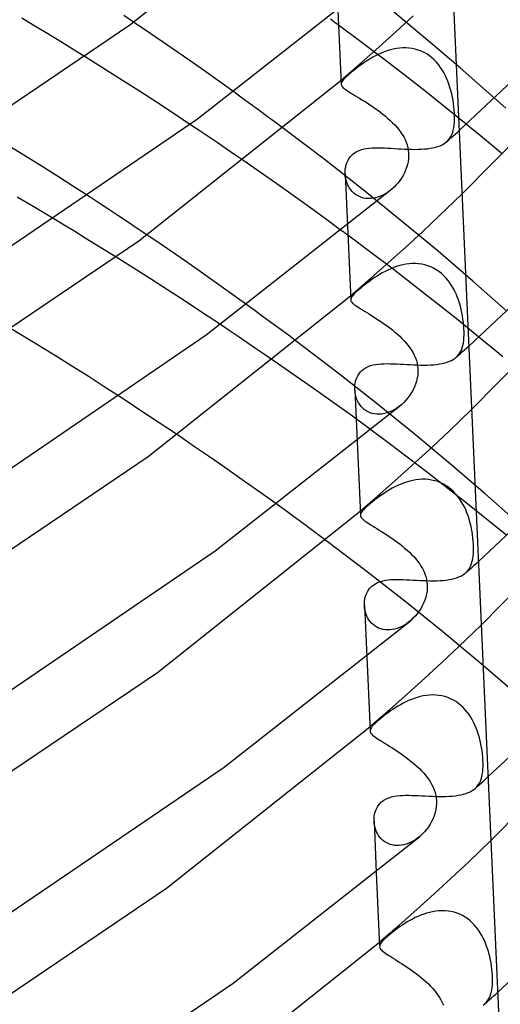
# Model space of a CAD drawing. Header units: millimetres. Extents: x -200 to 200, y -101 to 238.
# Tile 48 of 65: x 145 to 161, y 36 to 70. Entities that reach past the tile are written whole.
import ezdxf

# ---------------------------------------------------------------- set-up
doc = ezdxf.new("R2010")
doc.units = ezdxf.units.MM
doc.layers.add('HIDDEN', color=7, linetype='Continuous')
doc.layers.add('THICK', color=7, linetype='Continuous')

msp = doc.modelspace()

# ---------------------------------------------------------------- linework, layer by layer
at = {"layer": 'HIDDEN'}
for p, q in [((158.592, 69.688), (157.32, 70.744)), ((157.579, 69.927), (158.168, 70.467)), ((149.108, 69.844), (148.51, 70.249)), ((156.356, 69.57), (155.586, 70.145)), ((149.696, 69.44), (149.108, 69.844)), ((156.982, 69.388), (157.579, 69.927)), ((150.273, 69.04), (149.696, 69.44)), ((157.108, 69), (156.356, 69.57)), ((159.799, 68.655), (158.592, 69.688)), ((156.378, 68.852), (156.982, 69.388)), ((156.959, 69.132), (156.862, 69.084)), ((157.059, 69.177), (156.959, 69.132)), ((157.16, 69.219), (157.059, 69.177)), ((157.264, 69.256), (157.16, 69.219)), ((157.37, 69.288), (157.264, 69.256)), ((157.477, 69.314), (157.37, 69.288)), ((157.585, 69.335), (157.477, 69.314)), ((157.695, 69.35), (157.585, 69.335)), ((157.804, 69.358), (157.695, 69.35)), ((157.913, 69.359), (157.804, 69.358)), ((158.022, 69.352), (157.913, 69.359)), ((158.13, 69.337), (158.022, 69.352)), ((158.236, 69.315), (158.13, 69.337)), ((158.34, 69.285), (158.236, 69.315)), ((158.442, 69.246), (158.34, 69.285)), ((158.54, 69.2), (158.442, 69.246)), ((158.634, 69.147), (158.54, 69.2)), ((158.724, 69.087), (158.634, 69.147)), ((147.532, 68.614), (146.84, 69.046)), ((150.84, 68.642), (150.273, 69.04)), ((155.766, 68.318), (156.378, 68.852)), ((156.415, 68.81), (156.331, 68.751)), ((156.499, 68.868), (156.415, 68.81)), ((156.585, 68.925), (156.499, 68.868)), ((156.675, 68.98), (156.585, 68.925)), ((156.767, 69.033), (156.675, 68.98)), ((156.862, 69.084), (156.767, 69.033)), ((157.84, 68.436), (157.108, 69)), ((158.81, 69.019), (158.724, 69.087)), ((158.89, 68.947), (158.81, 69.019)), ((158.966, 68.868), (158.89, 68.947)), ((159.037, 68.785), (158.966, 68.868)), ((159.103, 68.696), (159.037, 68.785)), ((148.127, 68.235), (147.532, 68.614)), ((151.405, 68.241), (150.84, 68.642)), ((155.952, 68.449), (155.892, 68.397)), ((156.02, 68.507), (155.952, 68.449)), ((156.093, 68.567), (156.02, 68.507)), ((156.169, 68.628), (156.093, 68.567)), ((156.249, 68.69), (156.169, 68.628)), ((156.331, 68.751), (156.249, 68.69)), ((158.565, 67.868), (157.84, 68.436)), ((159.164, 68.604), (159.103, 68.696)), ((159.221, 68.509), (159.164, 68.604)), ((159.272, 68.41), (159.221, 68.509)), ((160.977, 67.616), (159.799, 68.655)), ((148.713, 67.858), (148.127, 68.235)), ((151.968, 67.836), (151.405, 68.241)), ((155.671, 68.236), (155.687, 68.25)), ((155.686, 68.157), (155.678, 68.127)), ((155.678, 68.127), (155.678, 68.097)), ((155.702, 68.19), (155.686, 68.157)), ((155.687, 68.25), (155.703, 68.264)), ((155.725, 68.224), (155.702, 68.19)), ((155.703, 68.264), (155.719, 68.277)), ((155.719, 68.277), (155.735, 68.291)), ((155.756, 68.262), (155.725, 68.224)), ((155.735, 68.291), (155.75, 68.305)), ((155.75, 68.305), (155.766, 68.318)), ((155.794, 68.303), (155.756, 68.262)), ((155.84, 68.348), (155.794, 68.303)), ((155.892, 68.397), (155.84, 68.348)), ((159.32, 68.308), (159.272, 68.41)), ((159.363, 68.205), (159.32, 68.308)), ((159.401, 68.099), (159.363, 68.205)), ((159.436, 67.992), (159.401, 68.099)), ((149.297, 67.479), (148.713, 67.858)), ((159.286, 67.294), (158.565, 67.868)), ((159.467, 67.883), (159.436, 67.992)), ((159.495, 67.773), (159.467, 67.883)), ((159.52, 67.66), (159.495, 67.773)), ((149.877, 67.097), (149.297, 67.479)), ((159.541, 67.547), (159.52, 67.66)), ((159.558, 67.434), (159.541, 67.547)), ((159.573, 67.32), (159.558, 67.434)), ((150.454, 66.715), (149.877, 67.097)), ((159.997, 66.72), (159.286, 67.294)), ((159.584, 67.209), (159.573, 67.32)), ((159.591, 67.1), (159.584, 67.209)), ((159.595, 66.995), (159.591, 67.1)), ((159.583, 66.691), (159.591, 66.786)), ((159.591, 66.786), (159.595, 66.888)), ((159.595, 66.888), (159.595, 66.995)), ((155.086, 65.509), (153.692, 66.569)), ((159.502, 66.366), (159.53, 66.438)), ((159.53, 66.438), (159.552, 66.517)), ((159.54, 66.31), (159.611, 66.373)), ((159.552, 66.517), (159.57, 66.601)), ((159.57, 66.601), (159.583, 66.691)), ((159.611, 66.373), (159.682, 66.437)), ((159.682, 66.437), (159.753, 66.5)), ((144.722, 65.653), (144.009, 66.092)), ((159.161, 66.009), (159.225, 66.045)), ((159.225, 66.045), (159.283, 66.084)), ((159.283, 66.084), (159.335, 66.127)), ((159.327, 66.12), (159.398, 66.184)), ((159.335, 66.127), (159.386, 66.18)), ((159.386, 66.18), (159.431, 66.237)), ((159.398, 66.184), (159.469, 66.247)), ((159.431, 66.237), (159.469, 66.299)), ((159.469, 66.299), (159.502, 66.366)), ((159.469, 66.247), (159.54, 66.31)), ((156.076, 65.681), (156.175, 65.752)), ((156.175, 65.752), (156.276, 65.804)), ((156.276, 65.804), (156.376, 65.84)), ((156.376, 65.84), (156.468, 65.864)), ((156.468, 65.864), (156.558, 65.88)), ((156.558, 65.88), (156.653, 65.892)), ((156.653, 65.892), (156.75, 65.899)), ((156.75, 65.899), (156.851, 65.903)), ((156.851, 65.903), (156.956, 65.904)), ((156.956, 65.904), (157.063, 65.902)), ((157.063, 65.902), (157.172, 65.898)), ((157.172, 65.898), (157.284, 65.893)), ((157.284, 65.893), (157.398, 65.887)), ((157.398, 65.887), (157.514, 65.88)), ((157.514, 65.88), (157.631, 65.873)), ((157.631, 65.873), (157.75, 65.866)), ((157.75, 65.866), (157.869, 65.86)), ((157.869, 65.86), (157.987, 65.855)), ((157.987, 65.855), (158.104, 65.852)), ((158.104, 65.852), (158.22, 65.851)), ((158.22, 65.851), (158.335, 65.852)), ((158.335, 65.852), (158.446, 65.856)), ((158.446, 65.856), (158.554, 65.863)), ((158.554, 65.863), (158.657, 65.873)), ((158.657, 65.873), (158.756, 65.887)), ((158.756, 65.887), (158.848, 65.904)), ((158.848, 65.904), (158.936, 65.925)), ((158.936, 65.925), (159.017, 65.949)), ((159.017, 65.949), (159.092, 65.977)), ((159.092, 65.977), (159.161, 66.009)), ((145.347, 65.263), (144.722, 65.653)), ((152.888, 65.054), (152.313, 65.453)), ((156.434, 64.452), (155.086, 65.509)), ((155.853, 65.324), (155.883, 65.409)), ((155.883, 65.409), (155.927, 65.5)), ((155.927, 65.5), (155.991, 65.592)), ((155.991, 65.592), (156.076, 65.681)), ((145.886, 64.92), (145.347, 65.263)), ((153.454, 64.656), (152.888, 65.054)), ((155.815, 65.086), (155.821, 65.167)), ((155.815, 65.004), (155.815, 65.086)), ((155.821, 65.167), (155.834, 65.246)), ((155.834, 65.246), (155.853, 65.324)), ((146.413, 64.582), (145.886, 64.92)), ((155.822, 64.929), (155.815, 65.004)), ((155.815, 65.004), (155.896, 63.203)), ((155.833, 64.855), (155.822, 64.929)), ((155.85, 64.782), (155.833, 64.855)), ((155.872, 64.71), (155.85, 64.782)), ((155.899, 64.64), (155.872, 64.71)), ((146.938, 64.242), (146.413, 64.582)), ((154.019, 64.255), (153.454, 64.656)), ((155.932, 64.573), (155.899, 64.64)), ((155.97, 64.509), (155.932, 64.573)), ((156.014, 64.448), (155.97, 64.509)), ((156.062, 64.391), (156.014, 64.448)), ((156.116, 64.339), (156.062, 64.391)), ((156.174, 64.293), (156.116, 64.339)), ((157.756, 63.385), (156.434, 64.452)), ((157.279, 64.363), (157.199, 64.313)), ((157.357, 64.418), (157.279, 64.363)), ((157.432, 64.479), (157.357, 64.418)), ((145.12, 63.825), (144.482, 64.203)), ((154.582, 63.851), (154.019, 64.255)), ((156.238, 64.252), (156.174, 64.293)), ((156.306, 64.217), (156.238, 64.252)), ((156.377, 64.189), (156.306, 64.217)), ((156.453, 64.168), (156.377, 64.189)), ((156.531, 64.154), (156.453, 64.168)), ((156.612, 64.148), (156.531, 64.154)), ((156.695, 64.15), (156.612, 64.148)), ((156.78, 64.159), (156.695, 64.15)), ((156.864, 64.176), (156.78, 64.159)), ((156.949, 64.2), (156.864, 64.176)), ((157.034, 64.231), (156.949, 64.2)), ((157.117, 64.269), (157.034, 64.231)), ((157.199, 64.313), (157.117, 64.269)), ((159.08, 63.559), (159.851, 64.302)), ((145.753, 63.445), (145.12, 63.825)), ((155.14, 63.445), (154.582, 63.851)), ((155.694, 63.039), (155.14, 63.445)), ((159.023, 62.331), (157.756, 63.385)), ((158.498, 63.016), (159.08, 63.559)), ((157.907, 62.475), (158.498, 63.016)), ((149.566, 62.487), (148.97, 62.893)), ((156.7, 62.289), (155.91, 62.879)), ((150.152, 62.084), (149.566, 62.487)), ((157.47, 61.704), (156.7, 62.289)), ((157.309, 61.936), (157.907, 62.475)), ((160.228, 61.297), (159.023, 62.331)), ((148.499, 61.75), (147.909, 62.121)), ((150.726, 61.685), (150.152, 62.084)), ((149.087, 61.376), (148.499, 61.75)), ((151.293, 61.285), (150.726, 61.685)), ((156.704, 61.398), (157.309, 61.936)), ((157.193, 61.631), (157.099, 61.58)), ((157.29, 61.678), (157.193, 61.631)), ((157.39, 61.723), (157.29, 61.678)), ((157.492, 61.764), (157.39, 61.723)), ((158.22, 61.126), (157.47, 61.704)), ((157.595, 61.8), (157.492, 61.764)), ((157.7, 61.832), (157.595, 61.8)), ((157.807, 61.859), (157.7, 61.832)), ((157.915, 61.879), (157.807, 61.859)), ((158.025, 61.894), (157.915, 61.879)), ((158.134, 61.901), (158.025, 61.894)), ((158.243, 61.902), (158.134, 61.901)), ((158.351, 61.895), (158.243, 61.902)), ((158.459, 61.88), (158.351, 61.895)), ((158.565, 61.858), (158.459, 61.88)), ((158.669, 61.827), (158.565, 61.858)), ((158.77, 61.789), (158.669, 61.827)), ((158.868, 61.743), (158.77, 61.789)), ((158.963, 61.69), (158.868, 61.743)), ((159.052, 61.629), (158.963, 61.69)), ((159.138, 61.562), (159.052, 61.629)), ((149.682, 60.994), (149.087, 61.376)), ((151.858, 60.883), (151.293, 61.285)), ((156.091, 60.863), (156.704, 61.398)), ((156.664, 61.299), (156.582, 61.239)), ((156.747, 61.359), (156.664, 61.299)), ((156.831, 61.416), (156.747, 61.359)), ((156.917, 61.472), (156.831, 61.416)), ((157.007, 61.527), (156.917, 61.472)), ((157.099, 61.58), (157.007, 61.527)), ((159.218, 61.49), (159.138, 61.562)), ((159.294, 61.411), (159.218, 61.49)), ((159.365, 61.328), (159.294, 61.411)), ((159.431, 61.24), (159.365, 61.328)), ((161.404, 60.256), (160.228, 61.297)), ((150.285, 60.601), (149.682, 60.994)), ((156.225, 60.946), (156.172, 60.897)), ((156.285, 60.999), (156.225, 60.946)), ((156.352, 61.056), (156.285, 60.999)), ((156.425, 61.116), (156.352, 61.056)), ((156.502, 61.177), (156.425, 61.116)), ((156.582, 61.239), (156.502, 61.177)), ((158.964, 60.542), (158.22, 61.126)), ((159.492, 61.148), (159.431, 61.24)), ((159.548, 61.053), (159.492, 61.148)), ((159.6, 60.954), (159.548, 61.053)), ((159.647, 60.853), (159.6, 60.954)), ((150.894, 60.201), (150.285, 60.601)), ((152.421, 60.477), (151.858, 60.883)), ((156.004, 60.788), (156.018, 60.801)), ((156.011, 60.674), (156.01, 60.645)), ((156.019, 60.705), (156.011, 60.674)), ((156.018, 60.801), (156.033, 60.813)), ((156.034, 60.738), (156.019, 60.705)), ((156.033, 60.813), (156.047, 60.826)), ((156.058, 60.773), (156.034, 60.738)), ((156.047, 60.826), (156.062, 60.838)), ((156.088, 60.811), (156.058, 60.773)), ((156.062, 60.838), (156.076, 60.851)), ((156.076, 60.851), (156.091, 60.863)), ((156.127, 60.852), (156.088, 60.811)), ((156.172, 60.897), (156.127, 60.852)), ((159.69, 60.75), (159.647, 60.853)), ((159.729, 60.644), (159.69, 60.75)), ((159.764, 60.538), (159.729, 60.644)), ((159.703, 59.953), (158.964, 60.542)), ((159.795, 60.429), (159.764, 60.538)), ((159.823, 60.319), (159.795, 60.429)), ((159.848, 60.207), (159.823, 60.319)), ((151.506, 59.794), (150.894, 60.201)), ((160.431, 59.363), (159.703, 59.953)), ((159.869, 60.094), (159.848, 60.207)), ((159.886, 59.981), (159.869, 60.094)), ((159.901, 59.867), (159.886, 59.981)), ((145.1, 59.15), (144.319, 59.626)), ((159.912, 59.756), (159.901, 59.867)), ((159.919, 59.648), (159.912, 59.756)), ((159.923, 59.543), (159.919, 59.648)), ((159.898, 59.15), (159.911, 59.24)), ((159.911, 59.24), (159.919, 59.335)), ((159.919, 59.335), (159.923, 59.436)), ((159.923, 59.436), (159.923, 59.543)), ((145.809, 58.713), (145.1, 59.15)), ((155.525, 58.154), (154.136, 59.212)), ((159.797, 58.847), (159.83, 58.914)), ((159.83, 58.914), (159.858, 58.987)), ((159.858, 58.987), (159.88, 59.066)), ((159.869, 58.859), (159.941, 58.923)), ((159.88, 59.066), (159.898, 59.15)), ((159.941, 58.923), (160.013, 58.988)), ((160.013, 58.988), (160.085, 59.052)), ((146.433, 58.324), (145.809, 58.713)), ((154.725, 57.583), (153.331, 58.555)), ((159.418, 58.523), (159.488, 58.555)), ((159.488, 58.555), (159.552, 58.591)), ((159.552, 58.591), (159.61, 58.631)), ((159.61, 58.631), (159.662, 58.675)), ((159.653, 58.667), (159.725, 58.731)), ((159.662, 58.675), (159.713, 58.727)), ((159.713, 58.727), (159.758, 58.784)), ((159.725, 58.731), (159.797, 58.795)), ((159.758, 58.784), (159.797, 58.847)), ((159.797, 58.795), (159.869, 58.859)), ((146.97, 57.982), (146.433, 58.324)), ((156.35, 58.16), (156.409, 58.218)), ((156.409, 58.218), (156.471, 58.266)), ((156.471, 58.266), (156.541, 58.308)), ((156.541, 58.308), (156.616, 58.344)), ((156.616, 58.344), (156.697, 58.374)), ((156.697, 58.374), (156.782, 58.397)), ((156.782, 58.397), (156.872, 58.415)), ((156.872, 58.415), (156.966, 58.428)), ((156.966, 58.428), (157.063, 58.437)), ((157.063, 58.437), (157.164, 58.441)), ((157.164, 58.441), (157.268, 58.443)), ((157.268, 58.443), (157.375, 58.442)), ((157.375, 58.442), (157.485, 58.439)), ((157.485, 58.439), (157.598, 58.434)), ((157.598, 58.434), (157.712, 58.429)), ((157.712, 58.429), (157.829, 58.422)), ((157.829, 58.422), (157.946, 58.415)), ((157.946, 58.415), (158.065, 58.409)), ((158.065, 58.409), (158.184, 58.403)), ((158.184, 58.403), (158.303, 58.399)), ((158.303, 58.399), (158.421, 58.396)), ((158.421, 58.396), (158.539, 58.395)), ((158.539, 58.395), (158.654, 58.396)), ((158.654, 58.396), (158.766, 58.4)), ((158.766, 58.4), (158.875, 58.407)), ((158.875, 58.407), (158.979, 58.418)), ((158.979, 58.418), (159.078, 58.431)), ((159.078, 58.431), (159.172, 58.449)), ((159.172, 58.449), (159.26, 58.47)), ((159.26, 58.47), (159.342, 58.495)), ((159.342, 58.495), (159.418, 58.523)), ((147.496, 57.644), (146.97, 57.982)), ((156.873, 57.094), (155.525, 58.154)), ((156.167, 57.786), (156.188, 57.868)), ((156.188, 57.868), (156.216, 57.948)), ((156.216, 57.948), (156.253, 58.024)), ((156.253, 58.024), (156.298, 58.095)), ((156.298, 58.095), (156.35, 58.16)), ((148.021, 57.304), (147.496, 57.644)), ((156.069, 56.622), (154.725, 57.583)), ((156.148, 57.617), (156.153, 57.702)), ((156.149, 57.531), (156.148, 57.617)), ((156.148, 57.543), (156.228, 55.754)), ((156.156, 57.455), (156.149, 57.531)), ((156.153, 57.702), (156.167, 57.786)), ((156.169, 57.379), (156.156, 57.455)), ((156.187, 57.304), (156.169, 57.379)), ((156.212, 57.231), (156.187, 57.304)), ((156.242, 57.16), (156.212, 57.231)), ((156.277, 57.091), (156.242, 57.16)), ((156.319, 57.027), (156.277, 57.091)), ((156.365, 56.966), (156.319, 57.027)), ((156.418, 56.91), (156.365, 56.966)), ((156.475, 56.859), (156.418, 56.91)), ((156.538, 56.814), (156.475, 56.859)), ((158.192, 56.026), (156.873, 57.094)), ((157.518, 56.854), (157.434, 56.81)), ((157.6, 56.905), (157.518, 56.854)), ((157.68, 56.962), (157.6, 56.905)), ((157.757, 57.025), (157.68, 56.962)), ((159.411, 56.11), (160.183, 56.854)), ((157.341, 55.687), (156.069, 56.622)), ((156.606, 56.776), (156.538, 56.814)), ((156.677, 56.744), (156.606, 56.776)), ((156.753, 56.72), (156.677, 56.744)), ((156.833, 56.703), (156.753, 56.72)), ((156.915, 56.695), (156.833, 56.703)), ((157, 56.694), (156.915, 56.695)), ((157.087, 56.702), (157, 56.694)), ((157.174, 56.717), (157.087, 56.702)), ((157.261, 56.741), (157.174, 56.717)), ((157.348, 56.772), (157.261, 56.741)), ((157.434, 56.81), (157.348, 56.772)), ((150.616, 55.573), (150.021, 55.977)), ((159.454, 54.973), (158.192, 56.026)), ((158.827, 55.565), (159.411, 56.11)), ((151.201, 55.171), (150.616, 55.573)), ((158.667, 54.674), (157.341, 55.687)), ((158.236, 55.023), (158.827, 55.565)), ((151.775, 54.772), (151.201, 55.171)), ((157.636, 54.483), (158.236, 55.023)), ((160.657, 53.938), (159.454, 54.973)), ((152.34, 54.374), (151.775, 54.772)), ((157.03, 53.945), (157.636, 54.483)), ((160.052, 53.584), (158.667, 54.674)), ((152.904, 53.973), (152.34, 54.374)), ((157.441, 54.133), (157.349, 54.08)), ((157.537, 54.183), (157.441, 54.133)), ((157.634, 54.23), (157.537, 54.183)), ((157.734, 54.274), (157.634, 54.23)), ((157.836, 54.314), (157.734, 54.274)), ((157.94, 54.35), (157.836, 54.314)), ((158.046, 54.381), (157.94, 54.35)), ((158.153, 54.406), (158.046, 54.381)), ((158.261, 54.426), (158.153, 54.406)), ((158.37, 54.439), (158.261, 54.426)), ((158.479, 54.445), (158.37, 54.439)), ((158.588, 54.444), (158.479, 54.445)), ((158.696, 54.436), (158.588, 54.444)), ((158.803, 54.42), (158.696, 54.436)), ((158.909, 54.397), (158.803, 54.42)), ((159.012, 54.365), (158.909, 54.397)), ((159.113, 54.326), (159.012, 54.365)), ((159.21, 54.279), (159.113, 54.326)), ((159.303, 54.225), (159.21, 54.279)), ((159.392, 54.164), (159.303, 54.225)), ((159.476, 54.096), (159.392, 54.164)), ((153.465, 53.57), (152.904, 53.973)), ((156.416, 53.408), (157.03, 53.945)), ((156.923, 53.794), (156.842, 53.732)), ((157.006, 53.855), (156.923, 53.794)), ((157.088, 53.913), (157.006, 53.855)), ((157.172, 53.97), (157.088, 53.913)), ((157.259, 54.026), (157.172, 53.97)), ((157.349, 54.08), (157.259, 54.026)), ((159.556, 54.023), (159.476, 54.096)), ((159.631, 53.945), (159.556, 54.023)), ((159.7, 53.861), (159.631, 53.945)), ((159.766, 53.774), (159.7, 53.861)), ((161.832, 52.896), (160.657, 53.938)), ((156.5, 53.442), (156.453, 53.395)), ((156.554, 53.493), (156.5, 53.442)), ((156.617, 53.548), (156.554, 53.493)), ((156.688, 53.608), (156.617, 53.548)), ((156.764, 53.67), (156.688, 53.608)), ((156.842, 53.732), (156.764, 53.67)), ((159.826, 53.682), (159.766, 53.774)), ((159.882, 53.587), (159.826, 53.682)), ((159.933, 53.489), (159.882, 53.587)), ((159.979, 53.388), (159.933, 53.489)), ((161.402, 52.499), (160.052, 53.584)), ((156.336, 53.339), (156.349, 53.351)), ((156.348, 53.243), (156.342, 53.211)), ((156.342, 53.211), (156.345, 53.18)), ((156.362, 53.277), (156.348, 53.243)), ((156.349, 53.351), (156.362, 53.362)), ((156.362, 53.362), (156.376, 53.374)), ((156.384, 53.313), (156.362, 53.277)), ((156.376, 53.374), (156.389, 53.385)), ((156.415, 53.352), (156.384, 53.313)), ((156.389, 53.385), (156.402, 53.397)), ((156.402, 53.397), (156.416, 53.408)), ((156.453, 53.395), (156.415, 53.352)), ((160.022, 53.286), (159.979, 53.388)), ((160.06, 53.181), (160.022, 53.286)), ((160.094, 53.075), (160.06, 53.181)), ((160.125, 52.967), (160.094, 53.075)), ((160.153, 52.857), (160.125, 52.967)), ((160.177, 52.746), (160.153, 52.857)), ((160.198, 52.634), (160.177, 52.746)), ((160.215, 52.522), (160.198, 52.634)), ((160.229, 52.411), (160.215, 52.522)), ((156.534, 51.279), (155.15, 52.33)), ((160.24, 52.301), (160.229, 52.411)), ((160.247, 52.195), (160.24, 52.301)), ((160.251, 52.091), (160.247, 52.195)), ((160.251, 51.984), (160.251, 52.091)), ((160.225, 51.696), (160.238, 51.786)), ((160.238, 51.786), (160.247, 51.882)), ((160.247, 51.882), (160.251, 51.984)), ((160.124, 51.393), (160.157, 51.461)), ((160.126, 51.343), (160.199, 51.408)), ((160.157, 51.461), (160.185, 51.534)), ((160.185, 51.534), (160.208, 51.612)), ((160.199, 51.408), (160.272, 51.473)), ((160.208, 51.612), (160.225, 51.696)), ((160.272, 51.473), (160.344, 51.538)), ((160.344, 51.538), (160.417, 51.604)), ((157.872, 50.23), (156.534, 51.279)), ((159.667, 51.04), (159.743, 51.069)), ((159.743, 51.069), (159.813, 51.101)), ((159.813, 51.101), (159.877, 51.137)), ((159.877, 51.137), (159.935, 51.177)), ((159.935, 51.177), (159.988, 51.221)), ((159.979, 51.213), (160.052, 51.278)), ((159.988, 51.221), (160.039, 51.273)), ((160.039, 51.273), (160.085, 51.331)), ((160.052, 51.278), (160.126, 51.343)), ((160.085, 51.331), (160.124, 51.393)), ((156.658, 50.669), (156.742, 50.755)), ((156.742, 50.755), (156.838, 50.825)), ((156.838, 50.825), (156.936, 50.876)), ((156.936, 50.876), (157.033, 50.912)), ((157.033, 50.912), (157.124, 50.937)), ((157.124, 50.937), (157.214, 50.954)), ((157.214, 50.954), (157.307, 50.967)), ((157.307, 50.967), (157.404, 50.976)), ((157.404, 50.976), (157.504, 50.981)), ((157.504, 50.981), (157.608, 50.982)), ((157.608, 50.982), (157.714, 50.982)), ((157.714, 50.982), (157.823, 50.979)), ((157.823, 50.979), (157.934, 50.975)), ((157.934, 50.975), (158.048, 50.969)), ((158.048, 50.969), (158.163, 50.963)), ((158.163, 50.963), (158.28, 50.957)), ((158.28, 50.957), (158.398, 50.951)), ((158.398, 50.951), (158.516, 50.946)), ((158.516, 50.946), (158.634, 50.942)), ((158.634, 50.942), (158.751, 50.939)), ((158.751, 50.939), (158.867, 50.938)), ((158.867, 50.938), (158.981, 50.94)), ((158.981, 50.94), (159.093, 50.944)), ((159.093, 50.944), (159.201, 50.952)), ((159.201, 50.952), (159.305, 50.962)), ((159.305, 50.962), (159.404, 50.976)), ((159.404, 50.976), (159.497, 50.994)), ((159.497, 50.994), (159.585, 51.015)), ((159.585, 51.015), (159.667, 51.04)), ((156.499, 50.32), (156.519, 50.401)), ((156.519, 50.401), (156.55, 50.488)), ((156.55, 50.488), (156.596, 50.579)), ((156.596, 50.579), (156.658, 50.669)), ((156.48, 50.157), (156.486, 50.239)), ((156.481, 50.074), (156.48, 50.157)), ((156.481, 50.082), (156.56, 48.305)), ((156.488, 50), (156.481, 50.074)), ((156.486, 50.239), (156.499, 50.32)), ((159.186, 49.171), (157.872, 50.23)), ((156.5, 49.926), (156.488, 50)), ((156.517, 49.854), (156.5, 49.926)), ((156.54, 49.784), (156.517, 49.854)), ((156.568, 49.715), (156.54, 49.784)), ((156.601, 49.649), (156.568, 49.715)), ((156.639, 49.586), (156.601, 49.649)), ((156.683, 49.527), (156.639, 49.586)), ((156.731, 49.471), (156.683, 49.527)), ((156.785, 49.421), (156.731, 49.471)), ((156.843, 49.376), (156.785, 49.421)), ((156.905, 49.337), (156.843, 49.376)), ((157.771, 49.361), (157.689, 49.323)), ((157.852, 49.404), (157.771, 49.361)), ((157.93, 49.454), (157.852, 49.404)), ((158.006, 49.508), (157.93, 49.454)), ((158.08, 49.568), (158.006, 49.508)), ((159.742, 48.66), (160.515, 49.406)), ((156.972, 49.303), (156.905, 49.337)), ((157.043, 49.277), (156.972, 49.303)), ((157.118, 49.257), (157.043, 49.277)), ((157.195, 49.244), (157.118, 49.257)), ((157.275, 49.239), (157.195, 49.244)), ((157.357, 49.241), (157.275, 49.239)), ((157.44, 49.251), (157.357, 49.241)), ((157.523, 49.268), (157.44, 49.251)), ((157.607, 49.292), (157.523, 49.268)), ((157.689, 49.323), (157.607, 49.292)), ((160.447, 48.123), (159.186, 49.171)), ((159.157, 48.115), (159.742, 48.66)), ((158.564, 47.571), (159.157, 48.115)), ((161.645, 47.097), (160.447, 48.123)), ((157.964, 47.03), (158.564, 47.571)), ((157.356, 46.491), (157.964, 47.03)), ((158.623, 46.974), (158.516, 46.957)), ((158.73, 46.985), (158.623, 46.974)), ((158.837, 46.989), (158.73, 46.985)), ((158.943, 46.986), (158.837, 46.989)), ((159.049, 46.976), (158.943, 46.986)), ((159.154, 46.959), (159.049, 46.976)), ((157.723, 46.651), (157.634, 46.599)), ((157.815, 46.702), (157.723, 46.651)), ((157.909, 46.749), (157.815, 46.702)), ((158.005, 46.794), (157.909, 46.749)), ((158.104, 46.835), (158.005, 46.794)), ((158.205, 46.873), (158.104, 46.835)), ((158.307, 46.906), (158.205, 46.873)), ((158.411, 46.934), (158.307, 46.906)), ((158.516, 46.957), (158.411, 46.934)), ((159.258, 46.934), (159.154, 46.959)), ((159.359, 46.901), (159.258, 46.934)), ((159.458, 46.861), (159.359, 46.901)), ((159.553, 46.814), (159.458, 46.861)), ((159.644, 46.759), (159.553, 46.814)), ((159.731, 46.698), (159.644, 46.759)), ((159.814, 46.631), (159.731, 46.698)), ((159.892, 46.558), (159.814, 46.631)), ((156.74, 45.954), (157.356, 46.491)), ((157.213, 46.311), (157.124, 46.241)), ((157.301, 46.376), (157.213, 46.311)), ((157.384, 46.436), (157.301, 46.376)), ((157.464, 46.491), (157.384, 46.436)), ((157.548, 46.546), (157.464, 46.491)), ((157.634, 46.599), (157.548, 46.546)), ((159.966, 46.48), (159.892, 46.558)), ((160.034, 46.397), (159.966, 46.48)), ((160.099, 46.31), (160.034, 46.397)), ((160.158, 46.219), (160.099, 46.31)), ((156.728, 45.943), (156.74, 45.954)), ((156.799, 45.958), (156.753, 45.908)), ((156.863, 46.02), (156.799, 45.958)), ((156.949, 46.097), (156.863, 46.02)), ((157.035, 46.169), (156.949, 46.097)), ((157.124, 46.241), (157.035, 46.169)), ((160.213, 46.124), (160.158, 46.219)), ((160.263, 46.027), (160.213, 46.124)), ((160.309, 45.927), (160.263, 46.027)), ((156.668, 45.891), (156.68, 45.901)), ((156.683, 45.8), (156.675, 45.769)), ((156.675, 45.769), (156.675, 45.739)), ((156.68, 45.901), (156.692, 45.912)), ((156.698, 45.833), (156.683, 45.8)), ((156.692, 45.912), (156.704, 45.922)), ((156.721, 45.868), (156.698, 45.833)), ((156.704, 45.922), (156.716, 45.933)), ((156.716, 45.933), (156.728, 45.943)), ((156.753, 45.908), (156.721, 45.868)), ((160.351, 45.825), (160.309, 45.927)), ((160.389, 45.722), (160.351, 45.825)), ((160.424, 45.616), (160.389, 45.722)), ((160.454, 45.509), (160.424, 45.616)), ((160.482, 45.4), (160.454, 45.509)), ((160.506, 45.29), (160.482, 45.4)), ((160.526, 45.179), (160.506, 45.29)), ((160.544, 45.068), (160.526, 45.179)), ((160.558, 44.957), (160.544, 45.068)), ((160.568, 44.848), (160.558, 44.957)), ((160.575, 44.742), (160.568, 44.848)), ((160.579, 44.639), (160.575, 44.742)), ((160.579, 44.532), (160.579, 44.639)), ((160.553, 44.244), (160.566, 44.334)), ((160.566, 44.334), (160.575, 44.43)), ((160.575, 44.43), (160.579, 44.532)), ((160.412, 43.878), (160.451, 43.941)), ((160.451, 43.941), (160.485, 44.009)), ((160.454, 43.891), (160.528, 43.957)), ((160.485, 44.009), (160.513, 44.082)), ((160.513, 44.082), (160.535, 44.16)), ((160.528, 43.957), (160.602, 44.023)), ((160.535, 44.16), (160.553, 44.244)), ((160.602, 44.023), (160.676, 44.089)), ((160.676, 44.089), (160.749, 44.155)), ((159.908, 43.56), (159.991, 43.585)), ((159.991, 43.585), (160.067, 43.614)), ((160.067, 43.614), (160.138, 43.646)), ((160.138, 43.646), (160.202, 43.683)), ((160.202, 43.683), (160.261, 43.723)), ((160.261, 43.723), (160.314, 43.767)), ((160.306, 43.759), (160.38, 43.825)), ((160.314, 43.767), (160.366, 43.82)), ((160.366, 43.82), (160.412, 43.878)), ((160.38, 43.825), (160.454, 43.891)), ((156.991, 43.206), (157.074, 43.292)), ((157.074, 43.292), (157.152, 43.351)), ((157.152, 43.351), (157.237, 43.399)), ((157.237, 43.399), (157.326, 43.436)), ((157.326, 43.436), (157.417, 43.465)), ((157.417, 43.465), (157.51, 43.486)), ((157.51, 43.486), (157.603, 43.501)), ((157.603, 43.501), (157.7, 43.512)), ((157.7, 43.512), (157.801, 43.518)), ((157.801, 43.518), (157.905, 43.521)), ((157.905, 43.521), (158.012, 43.522)), ((158.012, 43.522), (158.122, 43.52)), ((158.122, 43.52), (158.235, 43.516)), ((158.235, 43.516), (158.35, 43.512)), ((158.35, 43.512), (158.466, 43.506)), ((158.466, 43.506), (158.584, 43.5)), ((158.584, 43.5), (158.704, 43.494)), ((158.704, 43.494), (158.823, 43.489)), ((158.823, 43.489), (158.944, 43.485)), ((158.944, 43.485), (159.063, 43.483)), ((159.063, 43.483), (159.181, 43.482)), ((159.181, 43.482), (159.296, 43.484)), ((159.296, 43.484), (159.409, 43.488)), ((159.409, 43.488), (159.519, 43.496)), ((159.519, 43.496), (159.624, 43.506)), ((159.624, 43.506), (159.724, 43.521)), ((159.724, 43.521), (159.819, 43.538)), ((159.819, 43.538), (159.908, 43.56)), ((156.834, 42.871), (156.855, 42.951)), ((156.855, 42.951), (156.885, 43.032)), ((156.885, 43.032), (156.929, 43.118)), ((156.929, 43.118), (156.991, 43.206)), ((156.813, 42.703), (156.82, 42.788)), ((156.814, 42.618), (156.813, 42.703)), ((156.814, 42.622), (156.892, 40.856)), ((156.82, 42.545), (156.814, 42.618)), ((156.82, 42.788), (156.834, 42.871)), ((156.831, 42.473), (156.82, 42.545)), ((156.848, 42.401), (156.831, 42.473)), ((156.87, 42.331), (156.848, 42.401)), ((156.897, 42.263), (156.87, 42.331)), ((156.929, 42.197), (156.897, 42.263)), ((156.967, 42.134), (156.929, 42.197)), ((157.01, 42.075), (156.967, 42.134)), ((157.058, 42.02), (157.01, 42.075)), ((157.11, 41.97), (157.058, 42.02)), ((157.168, 41.924), (157.11, 41.97)), ((157.229, 41.885), (157.168, 41.924)), ((157.296, 41.851), (157.229, 41.885)), ((158.011, 41.867), (157.928, 41.836)), ((158.093, 41.904), (158.011, 41.867)), ((158.174, 41.947), (158.093, 41.904)), ((158.253, 41.997), (158.174, 41.947)), ((158.329, 42.052), (158.253, 41.997)), ((158.403, 42.112), (158.329, 42.052)), ((160.073, 41.21), (160.847, 41.957)), ((157.366, 41.824), (157.296, 41.851)), ((157.44, 41.804), (157.366, 41.824)), ((157.517, 41.79), (157.44, 41.804)), ((157.597, 41.785), (157.517, 41.79)), ((157.678, 41.786), (157.597, 41.785)), ((157.761, 41.796), (157.678, 41.786)), ((157.844, 41.812), (157.761, 41.796)), ((157.928, 41.836), (157.844, 41.812)), ((159.486, 40.664), (160.073, 41.21)), ((158.892, 40.12), (159.486, 40.664)), ((158.291, 39.577), (158.892, 40.12)), ((157.682, 39.037), (158.291, 39.577)), ((158.838, 39.499), (158.733, 39.476)), ((158.944, 39.516), (158.838, 39.499)), ((159.051, 39.527), (158.944, 39.516)), ((159.157, 39.532), (159.051, 39.527)), ((159.263, 39.53), (159.157, 39.532)), ((159.369, 39.521), (159.263, 39.53)), ((159.474, 39.504), (159.369, 39.521)), ((159.577, 39.479), (159.474, 39.504)), ((157.961, 39.144), (157.875, 39.09)), ((158.05, 39.195), (157.961, 39.144)), ((158.141, 39.245), (158.05, 39.195)), ((158.234, 39.292), (158.141, 39.245)), ((158.33, 39.337), (158.234, 39.292)), ((158.428, 39.378), (158.33, 39.337)), ((158.528, 39.415), (158.428, 39.378)), ((158.63, 39.448), (158.528, 39.415)), ((158.733, 39.476), (158.63, 39.448)), ((159.679, 39.447), (159.577, 39.479)), ((159.777, 39.408), (159.679, 39.447)), ((159.873, 39.361), (159.777, 39.408)), ((159.964, 39.307), (159.873, 39.361)), ((160.052, 39.247), (159.964, 39.307)), ((160.135, 39.18), (160.052, 39.247)), ((160.214, 39.107), (160.135, 39.18)), ((157.065, 38.499), (157.682, 39.037)), ((157.548, 38.862), (157.459, 38.793)), ((157.634, 38.925), (157.548, 38.862)), ((157.713, 38.982), (157.634, 38.925)), ((157.792, 39.036), (157.713, 38.982)), ((157.875, 39.09), (157.792, 39.036)), ((160.288, 39.03), (160.214, 39.107)), ((160.357, 38.947), (160.288, 39.03)), ((160.422, 38.86), (160.357, 38.947)), ((160.482, 38.769), (160.422, 38.86)), ((157.011, 38.452), (157.022, 38.461)), ((157.022, 38.461), (157.033, 38.47)), ((157.033, 38.47), (157.043, 38.48)), ((157.043, 38.48), (157.054, 38.489)), ((157.054, 38.489), (157.065, 38.499)), ((157.132, 38.507), (157.085, 38.456)), ((157.197, 38.57), (157.132, 38.507)), ((157.282, 38.646), (157.197, 38.57)), ((157.369, 38.72), (157.282, 38.646)), ((157.459, 38.793), (157.369, 38.72)), ((160.537, 38.675), (160.482, 38.769)), ((160.588, 38.578), (160.537, 38.675)), ((160.635, 38.478), (160.588, 38.578)), ((160.677, 38.376), (160.635, 38.478)), ((157, 38.442), (157.011, 38.452)), ((157.008, 38.316), (157.007, 38.286)), ((157.015, 38.347), (157.008, 38.316)), ((157.03, 38.38), (157.015, 38.347)), ((157.052, 38.415), (157.03, 38.38)), ((157.085, 38.456), (157.052, 38.415)), ((160.715, 38.272), (160.677, 38.376)), ((160.75, 38.167), (160.715, 38.272)), ((160.781, 38.059), (160.75, 38.167)), ((160.809, 37.95), (160.781, 38.059)), ((160.833, 37.839), (160.809, 37.95)), ((160.854, 37.728), (160.833, 37.839)), ((160.871, 37.617), (160.854, 37.728)), ((160.886, 37.505), (160.871, 37.617)), ((160.896, 37.396), (160.886, 37.505)), ((160.903, 37.29), (160.896, 37.396)), ((160.907, 37.187), (160.903, 37.29)), ((160.907, 37.076), (160.907, 37.187)), ((160.861, 36.698), (160.879, 36.783)), ((160.879, 36.783), (160.893, 36.874)), ((160.893, 36.874), (160.902, 36.971)), ((160.902, 36.971), (160.907, 37.076)), ((160.691, 36.365), (160.736, 36.422)), ((160.707, 36.373), (160.782, 36.439)), ((160.736, 36.422), (160.775, 36.483)), ((160.775, 36.483), (160.809, 36.549)), ((160.782, 36.439), (160.857, 36.506)), ((160.809, 36.549), (160.837, 36.621)), ((160.837, 36.621), (160.861, 36.698)), ((160.857, 36.506), (160.932, 36.573)), ((160.932, 36.573), (161.007, 36.64)), ((161.007, 36.64), (161.081, 36.707)), ((160.588, 36.27), (160.64, 36.313)), ((160.632, 36.306), (160.707, 36.373)), ((160.64, 36.313), (160.691, 36.365))]:
    msp.add_line(p, q, dxfattribs=at)
at = {"layer": 'THICK'}
for p, q in [((158.283, 99.451), (164.672, -43.794)), ((148.375, 70.151), (155.339, 75.685)), ((150.711, 66.903), (157.099, 71.927)), ((148.51, 70.249), (148.174, 70.475)), ((155.564, 70.652), (155.677, 68.105)), ((140.183, 64.614), (148.375, 70.151)), ((145.043, 70.144), (144.644, 70.384)), ((145.431, 69.91), (145.043, 70.144)), ((155.36, 70.312), (155.304, 70.354)), ((155.417, 70.27), (155.36, 70.312)), ((155.473, 70.228), (155.417, 70.27)), ((155.53, 70.187), (155.473, 70.228)), ((155.586, 70.145), (155.53, 70.187)), ((145.807, 69.681), (145.431, 69.91)), ((146.167, 69.461), (145.807, 69.681)), ((146.513, 69.249), (146.167, 69.461)), ((146.84, 69.046), (146.513, 69.249)), ((159.753, 66.5), (162.545, 69.123)), ((148.694, 62.69), (155.671, 68.236)), ((155.678, 68.097), (155.684, 68.071)), ((159.851, 64.302), (163.602, 68.126)), ((152.259, 67.625), (151.968, 67.836)), ((155.684, 68.071), (155.696, 68.045)), ((155.696, 68.045), (155.714, 68.019)), ((155.714, 68.019), (155.739, 67.992)), ((155.739, 67.992), (155.77, 67.964)), ((155.77, 67.964), (155.807, 67.935)), ((155.807, 67.935), (155.85, 67.903)), ((155.85, 67.903), (155.9, 67.87)), ((155.9, 67.87), (155.955, 67.835)), ((155.955, 67.835), (156.016, 67.797)), ((156.016, 67.797), (156.082, 67.757)), ((156.082, 67.757), (156.154, 67.713)), ((152.549, 67.414), (152.259, 67.625)), ((152.838, 67.202), (152.549, 67.414)), ((156.154, 67.713), (156.231, 67.667)), ((156.231, 67.667), (156.313, 67.618)), ((156.313, 67.618), (156.397, 67.566)), ((156.397, 67.566), (156.485, 67.511)), ((156.485, 67.511), (156.575, 67.454)), ((156.575, 67.454), (156.667, 67.394)), ((156.667, 67.394), (156.759, 67.332)), ((161.169, 67.443), (160.977, 67.616)), ((161.36, 67.27), (161.169, 67.443)), ((153.124, 66.991), (152.838, 67.202)), ((156.759, 67.332), (156.852, 67.268)), ((156.852, 67.268), (156.943, 67.202)), ((156.943, 67.202), (157.034, 67.134)), ((157.034, 67.134), (157.123, 67.065)), ((157.123, 67.065), (157.21, 66.994)), ((143.327, 61.867), (150.711, 66.903)), ((150.769, 66.504), (150.454, 66.715)), ((153.409, 66.779), (153.124, 66.991)), ((153.692, 66.569), (153.409, 66.779)), ((157.21, 66.994), (157.295, 66.921)), ((157.295, 66.921), (157.376, 66.847)), ((157.376, 66.847), (157.455, 66.771)), ((157.455, 66.771), (157.53, 66.694)), ((160.208, 66.547), (159.997, 66.72)), ((151.082, 66.293), (150.769, 66.504)), ((157.53, 66.694), (157.601, 66.614)), ((157.601, 66.614), (157.668, 66.533)), ((157.668, 66.533), (157.73, 66.45)), ((157.73, 66.45), (157.786, 66.365)), ((160.419, 66.374), (160.208, 66.547)), ((160.628, 66.202), (160.419, 66.374)), ((151.393, 66.082), (151.082, 66.293)), ((151.702, 65.872), (151.393, 66.082)), ((157.786, 66.365), (157.838, 66.279)), ((157.838, 66.279), (157.883, 66.19)), ((157.883, 66.19), (157.922, 66.099)), ((157.922, 66.099), (157.954, 66.007)), ((160.835, 66.031), (160.628, 66.202)), ((161.041, 65.859), (160.835, 66.031)), ((152.009, 65.662), (151.702, 65.872)), ((157.954, 66.007), (157.979, 65.913)), ((157.979, 65.913), (157.997, 65.816)), ((157.997, 65.816), (158.006, 65.719)), ((158.006, 65.719), (158.008, 65.621)), ((161.245, 65.689), (161.041, 65.859)), ((152.313, 65.453), (152.009, 65.662)), ((157.988, 65.422), (157.967, 65.324)), ((158.002, 65.522), (157.988, 65.422)), ((158.008, 65.621), (158.002, 65.522)), ((157.862, 65.039), (157.815, 64.948)), ((157.904, 65.132), (157.862, 65.039)), ((157.939, 65.227), (157.904, 65.132)), ((157.967, 65.324), (157.939, 65.227)), ((157.643, 64.695), (157.576, 64.619)), ((157.705, 64.776), (157.643, 64.695)), ((157.763, 64.86), (157.705, 64.776)), ((157.815, 64.948), (157.763, 64.86)), ((151.02, 59.436), (157.422, 64.471)), ((157.506, 64.547), (157.432, 64.479)), ((157.576, 64.619), (157.506, 64.547)), ((147.28, 64.018), (146.938, 64.242)), ((147.622, 63.793), (147.28, 64.018)), ((147.962, 63.568), (147.622, 63.793)), ((146.116, 63.226), (145.753, 63.445)), ((148.3, 63.343), (147.962, 63.568)), ((148.636, 63.118), (148.3, 63.343)), ((146.477, 63.006), (146.116, 63.226)), ((146.837, 62.785), (146.477, 63.006)), ((148.97, 62.893), (148.636, 63.118)), ((155.73, 63.012), (155.694, 63.039)), ((155.766, 62.986), (155.73, 63.012)), ((155.802, 62.959), (155.766, 62.986)), ((155.896, 63.203), (156.01, 60.652)), ((140.485, 57.141), (148.694, 62.69)), ((147.195, 62.564), (146.837, 62.785)), ((155.838, 62.932), (155.802, 62.959)), ((155.874, 62.906), (155.838, 62.932)), ((155.91, 62.879), (155.874, 62.906)), ((147.553, 62.343), (147.195, 62.564)), ((147.909, 62.121), (147.553, 62.343)), ((160.085, 59.052), (162.889, 61.686)), ((149.013, 55.23), (156.004, 60.788)), ((156.01, 60.645), (156.016, 60.618)), ((156.016, 60.618), (156.028, 60.592)), ((156.028, 60.592), (156.047, 60.565)), ((160.183, 56.854), (163.941, 60.684)), ((152.711, 60.266), (152.421, 60.477)), ((153, 60.055), (152.711, 60.266)), ((156.047, 60.565), (156.071, 60.538)), ((156.071, 60.538), (156.102, 60.51)), ((156.102, 60.51), (156.139, 60.48)), ((156.139, 60.48), (156.182, 60.448)), ((156.182, 60.448), (156.231, 60.415)), ((156.231, 60.415), (156.286, 60.379)), ((156.286, 60.379), (156.347, 60.341)), ((156.347, 60.341), (156.413, 60.301)), ((156.413, 60.301), (156.485, 60.257)), ((156.485, 60.257), (156.562, 60.211)), ((153.287, 59.844), (153, 60.055)), ((156.562, 60.211), (156.642, 60.161)), ((156.642, 60.161), (156.727, 60.109)), ((156.727, 60.109), (156.815, 60.054)), ((156.815, 60.054), (156.904, 59.997)), ((156.904, 59.997), (156.995, 59.937)), ((156.995, 59.937), (157.087, 59.875)), ((151.811, 59.59), (151.506, 59.794)), ((152.116, 59.384), (151.811, 59.59)), ((153.572, 59.633), (153.287, 59.844)), ((153.855, 59.422), (153.572, 59.633)), ((157.087, 59.875), (157.179, 59.811)), ((157.179, 59.811), (157.27, 59.745)), ((157.27, 59.745), (157.361, 59.677)), ((157.361, 59.677), (157.449, 59.607)), ((157.449, 59.607), (157.536, 59.536)), ((143.622, 54.39), (151.02, 59.436)), ((152.42, 59.178), (152.116, 59.384)), ((154.136, 59.212), (153.855, 59.422)), ((157.536, 59.536), (157.62, 59.463)), ((157.62, 59.463), (157.701, 59.389)), ((157.701, 59.389), (157.779, 59.313)), ((157.779, 59.313), (157.854, 59.235)), ((157.854, 59.235), (157.924, 59.156)), ((160.641, 59.191), (160.431, 59.363)), ((152.725, 58.971), (152.42, 59.178)), ((153.028, 58.763), (152.725, 58.971)), ((157.924, 59.156), (157.991, 59.075)), ((157.991, 59.075), (158.052, 58.992)), ((158.052, 58.992), (158.109, 58.907)), ((158.109, 58.907), (158.16, 58.82)), ((160.85, 59.019), (160.641, 59.191)), ((161.058, 58.847), (160.85, 59.019)), ((153.331, 58.555), (153.028, 58.763)), ((158.16, 58.82), (158.205, 58.731)), ((158.205, 58.731), (158.244, 58.641)), ((158.244, 58.641), (158.276, 58.548)), ((158.276, 58.548), (158.3, 58.454)), ((161.264, 58.676), (161.058, 58.847)), ((158.3, 58.454), (158.318, 58.358)), ((158.318, 58.358), (158.328, 58.261)), ((158.328, 58.261), (158.329, 58.163)), ((158.307, 57.948), (158.282, 57.842)), ((158.323, 58.056), (158.307, 57.948)), ((158.329, 58.163), (158.323, 58.056)), ((158.162, 57.537), (158.108, 57.441)), ((158.21, 57.636), (158.162, 57.537)), ((158.25, 57.738), (158.21, 57.636)), ((158.282, 57.842), (158.25, 57.738)), ((148.358, 57.084), (148.021, 57.304)), ((157.983, 57.261), (157.912, 57.177)), ((158.048, 57.349), (157.983, 57.261)), ((158.108, 57.441), (158.048, 57.349)), ((148.694, 56.863), (148.358, 57.084)), ((149.028, 56.642), (148.694, 56.863)), ((151.33, 51.969), (157.745, 57.014)), ((157.837, 57.098), (157.757, 57.025)), ((157.912, 57.177), (157.837, 57.098)), ((149.361, 56.42), (149.028, 56.642)), ((149.692, 56.199), (149.361, 56.42)), ((150.021, 55.977), (149.692, 56.199)), ((156.228, 55.754), (156.342, 53.2)), ((140.787, 49.668), (149.013, 55.23)), ((160.417, 51.604), (163.233, 54.25)), ((153.75, 53.363), (153.465, 53.57)), ((149.332, 47.77), (156.336, 53.339)), ((154.033, 53.156), (153.75, 53.363)), ((154.315, 52.949), (154.033, 53.156)), ((156.345, 53.18), (156.353, 53.153)), ((156.353, 53.153), (156.368, 53.127)), ((156.368, 53.127), (156.388, 53.101)), ((156.388, 53.101), (156.415, 53.073)), ((160.515, 49.406), (164.279, 53.243)), ((154.595, 52.743), (154.315, 52.949)), ((156.415, 53.073), (156.447, 53.044)), ((156.447, 53.044), (156.485, 53.014)), ((156.485, 53.014), (156.53, 52.982)), ((156.53, 52.982), (156.58, 52.948)), ((156.58, 52.948), (156.636, 52.912)), ((156.636, 52.912), (156.697, 52.874)), ((156.697, 52.874), (156.764, 52.833)), ((156.764, 52.833), (156.835, 52.789)), ((156.835, 52.789), (156.912, 52.742)), ((154.874, 52.536), (154.595, 52.743)), ((155.15, 52.33), (154.874, 52.536)), ((156.912, 52.742), (156.992, 52.692)), ((156.992, 52.692), (157.076, 52.64)), ((157.076, 52.64), (157.162, 52.585)), ((157.162, 52.585), (157.251, 52.528)), ((157.251, 52.528), (157.34, 52.468)), ((157.34, 52.468), (157.431, 52.406)), ((157.431, 52.406), (157.521, 52.343)), ((157.521, 52.343), (157.611, 52.277)), ((157.611, 52.277), (157.699, 52.209)), ((157.699, 52.209), (157.786, 52.14)), ((157.786, 52.14), (157.871, 52.069)), ((143.917, 46.912), (151.33, 51.969)), ((157.871, 52.069), (157.954, 51.997)), ((157.954, 51.997), (158.034, 51.923)), ((158.034, 51.923), (158.11, 51.848)), ((158.11, 51.848), (158.184, 51.771)), ((158.184, 51.771), (158.253, 51.692)), ((158.253, 51.692), (158.318, 51.611)), ((158.318, 51.611), (158.378, 51.529)), ((158.378, 51.529), (158.434, 51.444)), ((158.434, 51.444), (158.484, 51.358)), ((158.484, 51.358), (158.528, 51.27)), ((158.528, 51.27), (158.567, 51.18)), ((158.567, 51.18), (158.598, 51.088)), ((158.598, 51.088), (158.622, 50.994)), ((158.622, 50.994), (158.639, 50.899)), ((158.639, 50.899), (158.649, 50.802)), ((158.649, 50.802), (158.651, 50.705)), ((158.601, 50.375), (158.567, 50.269)), ((158.627, 50.484), (158.601, 50.375)), ((158.644, 50.595), (158.627, 50.484)), ((158.651, 50.705), (158.644, 50.595)), ((158.478, 50.068), (158.424, 49.973)), ((158.526, 50.167), (158.478, 50.068)), ((158.567, 50.269), (158.526, 50.167)), ((158.231, 49.716), (158.158, 49.64)), ((158.301, 49.798), (158.231, 49.716)), ((158.365, 49.883), (158.301, 49.798)), ((158.424, 49.973), (158.365, 49.883)), ((151.636, 44.499), (158.068, 49.558)), ((158.158, 49.64), (158.08, 49.568)), ((156.56, 48.305), (156.674, 45.747)), ((141.089, 42.196), (149.332, 47.77)), ((160.749, 44.155), (163.577, 46.813)), ((149.65, 40.31), (156.668, 45.891)), ((156.675, 45.739), (156.681, 45.713)), ((156.681, 45.713), (156.692, 45.686)), ((156.692, 45.686), (156.71, 45.66)), ((156.71, 45.66), (156.733, 45.633)), ((156.733, 45.633), (156.762, 45.604)), ((160.847, 41.957), (164.618, 45.801)), ((156.762, 45.604), (156.798, 45.575)), ((156.798, 45.575), (156.839, 45.544)), ((156.839, 45.544), (156.885, 45.511)), ((156.885, 45.511), (156.938, 45.476)), ((156.938, 45.476), (156.996, 45.438)), ((156.996, 45.438), (157.059, 45.399)), ((157.059, 45.399), (157.127, 45.356)), ((157.127, 45.356), (157.2, 45.311)), ((157.2, 45.311), (157.277, 45.264)), ((157.277, 45.264), (157.358, 45.213)), ((157.358, 45.213), (157.442, 45.16)), ((157.442, 45.16), (157.528, 45.105)), ((157.528, 45.105), (157.615, 45.047)), ((157.615, 45.047), (157.704, 44.987)), ((157.704, 44.987), (157.793, 44.925)), ((157.793, 44.925), (157.881, 44.861)), ((157.881, 44.861), (157.969, 44.796)), ((157.969, 44.796), (158.055, 44.729)), ((158.055, 44.729), (158.14, 44.66)), ((158.14, 44.66), (158.223, 44.59)), ((158.223, 44.59), (158.303, 44.518)), ((144.211, 39.435), (151.636, 44.499)), ((158.303, 44.518), (158.38, 44.445)), ((158.38, 44.445), (158.454, 44.37)), ((158.454, 44.37), (158.524, 44.294)), ((158.524, 44.294), (158.591, 44.216)), ((158.591, 44.216), (158.654, 44.137)), ((158.654, 44.137), (158.712, 44.055)), ((158.712, 44.055), (158.765, 43.972)), ((158.765, 43.972), (158.813, 43.887)), ((158.813, 43.887), (158.855, 43.801)), ((158.855, 43.801), (158.892, 43.712)), ((158.892, 43.712), (158.922, 43.621)), ((158.922, 43.621), (158.945, 43.53)), ((158.945, 43.53), (158.961, 43.437)), ((158.961, 43.437), (158.97, 43.342)), ((158.972, 43.248), (158.965, 43.138)), ((158.97, 43.342), (158.972, 43.248)), ((158.924, 42.922), (158.891, 42.816)), ((158.949, 43.029), (158.924, 42.922)), ((158.965, 43.138), (158.949, 43.029)), ((158.802, 42.615), (158.748, 42.519)), ((158.85, 42.714), (158.802, 42.615)), ((158.891, 42.816), (158.85, 42.714)), ((158.555, 42.26), (158.481, 42.183)), ((158.624, 42.342), (158.555, 42.26)), ((158.689, 42.428), (158.624, 42.342)), ((158.748, 42.519), (158.689, 42.428)), ((151.947, 37.033), (158.391, 42.102)), ((158.481, 42.183), (158.403, 42.112)), ((156.892, 40.856), (157.007, 38.294)), ((141.391, 34.723), (149.65, 40.31)), ((161.081, 36.707), (163.921, 39.377)), ((149.969, 32.849), (157, 38.442)), ((157.007, 38.286), (157.013, 38.259)), ((157.013, 38.259), (157.025, 38.233)), ((157.025, 38.233), (157.042, 38.206)), ((157.042, 38.206), (157.066, 38.178)), ((157.066, 38.178), (157.095, 38.15)), ((157.095, 38.15), (157.129, 38.12)), ((157.129, 38.12), (157.17, 38.089)), ((157.17, 38.089), (157.216, 38.056)), ((157.216, 38.056), (157.268, 38.021)), ((157.268, 38.021), (157.326, 37.984)), ((157.326, 37.984), (157.388, 37.944)), ((157.388, 37.944), (157.455, 37.902)), ((157.455, 37.902), (157.527, 37.857)), ((157.527, 37.857), (157.603, 37.81)), ((157.603, 37.81), (157.683, 37.759)), ((157.683, 37.759), (157.765, 37.707)), ((157.765, 37.707), (157.85, 37.652)), ((157.85, 37.652), (157.936, 37.595)), ((157.936, 37.595), (158.024, 37.535)), ((158.024, 37.535), (158.111, 37.474)), ((158.111, 37.474), (158.198, 37.411)), ((158.198, 37.411), (158.285, 37.346)), ((158.285, 37.346), (158.37, 37.28)), ((158.37, 37.28), (158.453, 37.212)), ((158.453, 37.212), (158.535, 37.143)), ((158.535, 37.143), (158.614, 37.072)), ((144.506, 31.958), (151.947, 37.033)), ((158.614, 37.072), (158.691, 37)), ((158.691, 37), (158.764, 36.926)), ((158.764, 36.926), (158.834, 36.851)), ((158.834, 36.851), (158.901, 36.775)), ((158.901, 36.775), (158.963, 36.697)), ((158.963, 36.697), (159.021, 36.616)), ((159.021, 36.616), (159.075, 36.534)), ((159.075, 36.534), (159.125, 36.449)), ((159.125, 36.449), (159.169, 36.361)), ((159.169, 36.361), (159.207, 36.271))]:
    msp.add_line(p, q, dxfattribs=at)

doc.saveas('drawing.dxf')
